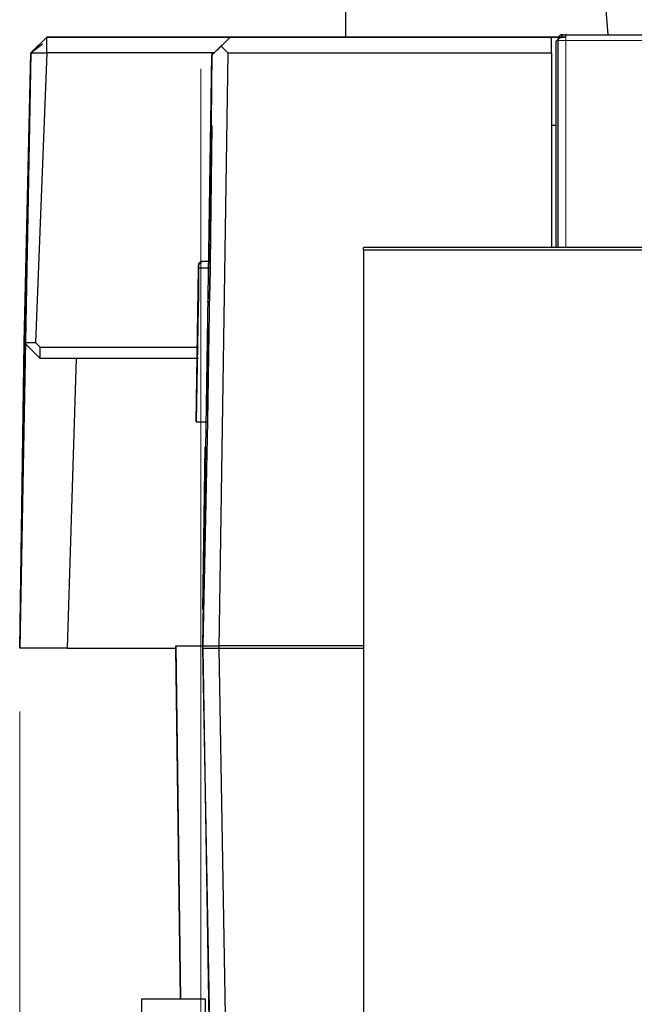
# Model space of a CAD drawing. Header units: millimetres. Extents: x 0 to 210, y 0 to 297.
# Tile 4 of 22: x 28 to 37, y 138 to 153. Entities that reach past the tile are written whole.
import ezdxf

# ---------------------------------------------------------------- set-up
doc = ezdxf.new("R2010")
doc.units = ezdxf.units.MM
doc.header["$MEASUREMENT"] = 0
for name, pattern in [('AI-Linetype-406', [12.7, 6.35, -1.27, 1.27, -1.27, 1.27, -1.27]), ('AI-Linetype-407', [12.7, 6.35, -1.27, 1.27, -1.27, 1.27, -1.27]), ('AI-Linetype-408', [12.7, 6.35, -1.27, 1.27, -1.27, 1.27, -1.27]), ('AI-Linetype-414', [12.7, 6.35, -1.27, 1.27, -1.27, 1.27, -1.27]), ('AI-Linetype-415', [12.7, 6.35, -1.27, 1.27, -1.27, 1.27, -1.27]), ('AI-Linetype-420', [12.7, 6.35, -1.27, 1.27, -1.27, 1.27, -1.27])]:
    doc.linetypes.add(name, pattern=pattern)
doc.layers.add('Capa 1', color=7, linetype='Continuous', lineweight=0)

# ---------------------------------------------------------------- blocks, each defined once
blk = doc.blocks.new('Block_0')
at = {"layer": 'Capa 1', "color": 8, "linetype": 'AI-Linetype-407', "lineweight": 18, "true_color": 0x808080}
blk.add_line((36.375, 153.241), (36.375, 153.241), dxfattribs=at)
at = {"layer": 'Capa 1', "color": 8, "linetype": 'AI-Linetype-420', "lineweight": 18, "true_color": 0x808080}
blk.add_line((36.255, 153.141), (36.275, 153.141), dxfattribs=at)
at = {"layer": 'Capa 1', "color": 8, "linetype": 'AI-Linetype-414', "lineweight": 18, "true_color": 0x808080}
blk.add_line((36.375, 153.138), (36.373, 149.915), dxfattribs=at)
at = {"layer": 'Capa 1', "color": 8, "linetype": 'AI-Linetype-415', "lineweight": 18, "true_color": 0x808080}
blk.add_line((36.375, 153.138), (38.54, 153.138), dxfattribs=at)
at = {"layer": 'Capa 1', "color": 8, "linetype": 'AI-Linetype-408', "lineweight": 18, "true_color": 0x808080}
blk.add_lwpolyline([(36.375, 153.241), (36.375, 153.232), (36.375, 153.21), (36.375, 153.176), (36.375, 153.138)], dxfattribs=at)
at = {"layer": 'Capa 1', "color": 8, "linetype": 'AI-Linetype-406', "lineweight": 18, "true_color": 0x808080}
blk.add_lwpolyline([(36.275, 153.141), (36.283, 153.14), (36.305, 153.139), (36.337, 153.138), (36.374, 153.138)], dxfattribs=at)
at = {"layer": 'Capa 1', "color": 18, "lineweight": 25, "true_color": 0x000000}
for points in [[(32.941, 153.687), (32.941, 153.687), (32.941, 153.193), (32.941, 153.193)], [(37.033, 153.228), (37.033, 153.228), (36.998, 153.687), (36.998, 153.687)], [(28.037, 152.946), (28.037, 152.946), (28.284, 153.193), (28.284, 153.193)], [(28.284, 153.193), (28.284, 153.193), (28.037, 152.946), (28.037, 152.946)], [(28.284, 153.193), (28.284, 153.193), (31.142, 153.193), (31.142, 153.193)], [(28.284, 153.193), (28.284, 153.193), (28.284, 153.193), (28.284, 153.193)], [(28.284, 153.193), (28.284, 153.193), (29.272, 153.193), (29.272, 153.193)], [(28.284, 153.193), (28.284, 153.193), (29.272, 153.193), (29.272, 153.193)], [(28.284, 153.193), (28.284, 153.193), (28.284, 153.193), (28.284, 153.193)], [(31.142, 153.193), (31.142, 153.193), (28.284, 153.193), (28.284, 153.193)], [(28.284, 152.946), (28.284, 152.946), (28.284, 153.193), (28.284, 153.193)], [(28.284, 153.193), (28.284, 153.193), (28.284, 153.193), (28.284, 153.193)], [(28.284, 153.193), (28.284, 153.193), (28.284, 153.193), (28.284, 153.193)], [(28.284, 153.193), (28.284, 153.193), (28.284, 153.193), (28.284, 153.193)], [(31.142, 153.193), (31.142, 153.193), (29.272, 153.193), (29.272, 153.193)], [(29.272, 153.193), (29.272, 153.193), (29.272, 153.193), (29.272, 153.193)], [(31.142, 153.193), (31.142, 153.193), (29.272, 153.193), (29.272, 153.193)], [(29.272, 153.193), (29.272, 153.193), (31.142, 153.193), (31.142, 153.193)], [(29.272, 153.193), (29.272, 153.193), (29.272, 153.193), (29.272, 153.193)], [(31.142, 153.193), (31.142, 153.193), (29.272, 153.193), (29.272, 153.193)], [(29.272, 153.193), (29.272, 153.193), (29.272, 153.193), (29.272, 153.193)], [(31.142, 153.193), (31.142, 153.193), (29.272, 153.193), (29.272, 153.193)], [(29.272, 153.193), (29.272, 153.193), (31.142, 153.193), (31.142, 153.193)], [(29.272, 153.193), (29.272, 153.193), (29.272, 153.193), (29.272, 153.193)], [(29.272, 153.193), (29.272, 153.193), (29.272, 153.193), (29.272, 153.193)], [(31.142, 153.193), (31.142, 153.193), (30.895, 152.946), (30.895, 152.946)], [(31.001, 153.052), (31.001, 153.052), (31.142, 153.193), (31.142, 153.193)], [(36.151, 153.193), (36.151, 153.193), (31.142, 153.193), (31.142, 153.193)], [(31.142, 153.193), (31.142, 153.193), (31.142, 153.193), (31.142, 153.193)], [(31.142, 153.193), (31.142, 153.193), (31.142, 153.193), (31.142, 153.193)], [(31.142, 153.193), (31.142, 153.193), (31.142, 153.193), (31.142, 153.193)], [(31.142, 153.193), (31.142, 153.193), (31.142, 153.193), (31.142, 153.193)], [(31.142, 153.193), (31.142, 153.193), (31.142, 153.193), (31.142, 153.193)], [(31.142, 153.193), (31.142, 153.193), (32.941, 153.193), (32.941, 153.193)], [(31.142, 153.193), (31.142, 153.193), (31.142, 153.193), (31.142, 153.193)], [(31.142, 153.193), (31.142, 153.193), (31.142, 153.193), (31.142, 153.193)], [(31.142, 153.193), (31.142, 153.193), (31.142, 153.193), (31.142, 153.193)], [(31.142, 153.193), (31.142, 153.193), (31.142, 153.193), (31.142, 153.193)], [(35.657, 153.193), (35.657, 153.193), (35.657, 153.193), (35.657, 153.193)], [(35.657, 153.193), (35.657, 153.193), (35.657, 153.193), (35.657, 153.193)], [(35.657, 153.193), (35.657, 153.193), (35.657, 153.193), (35.657, 153.193)], [(36.151, 152.946), (36.151, 152.946), (36.151, 153.193), (36.151, 153.193)], [(36.363, 153.193), (36.363, 153.193), (36.151, 153.193), (36.151, 153.193)], [(36.151, 153.193), (36.151, 153.193), (36.151, 153.193), (36.151, 153.193)], [(36.328, 153.228), (36.328, 153.228), (36.363, 153.228), (36.363, 153.228)], [(36.363, 153.228), (36.363, 153.228), (38.515, 153.228), (38.515, 153.228)], [(28.214, 153.122), (28.214, 153.122), (28.037, 152.946), (28.037, 152.946)], [(28.037, 152.946), (28.037, 152.946), (28.214, 153.087), (28.214, 153.087)], [(30.859, 152.911), (30.859, 152.911), (31.001, 153.052), (31.001, 153.052)], [(31.001, 153.052), (31.001, 153.052), (31.106, 152.946), (31.106, 152.946)], [(36.222, 153.122), (36.222, 153.122), (36.222, 153.122), (36.222, 153.122)], [(36.222, 153.122), (36.222, 153.122), (36.222, 151.852), (36.222, 151.852)], [(36.257, 149.912), (36.257, 149.912), (36.257, 153.122), (36.257, 153.122)], [(28.037, 152.946), (28.037, 152.946), (27.861, 143.668), (27.861, 143.668)], [(27.861, 143.668), (27.861, 143.668), (28.037, 152.946), (28.037, 152.946)], [(27.931, 148.43), (27.931, 148.43), (28.037, 152.946), (28.037, 152.946)], [(28.037, 152.946), (28.037, 152.946), (27.931, 148.43), (27.931, 148.43)], [(28.037, 152.946), (28.037, 152.946), (28.284, 152.946), (28.284, 152.946)], [(28.037, 152.946), (28.037, 152.946), (28.037, 152.946), (28.037, 152.946)], [(28.037, 152.946), (28.037, 152.946), (28.037, 152.946), (28.037, 152.946)], [(28.284, 152.946), (28.284, 152.946), (28.108, 148.43), (28.108, 148.43)], [(30.895, 152.946), (30.895, 152.946), (28.284, 152.946), (28.284, 152.946)], [(28.284, 152.946), (28.284, 152.946), (28.284, 152.946), (28.284, 152.946)], [(30.718, 143.703), (30.718, 143.703), (30.859, 152.911), (30.859, 152.911)], [(30.859, 152.946), (30.859, 152.946), (30.824, 149.7), (30.824, 149.7)], [(30.859, 152.946), (30.859, 152.946), (30.859, 152.911), (30.859, 152.911)], [(30.895, 152.946), (30.895, 152.946), (30.859, 152.946), (30.859, 152.946)], [(30.859, 152.946), (30.859, 152.946), (30.859, 152.946), (30.859, 152.946)], [(30.859, 152.946), (30.859, 152.946), (30.859, 152.946), (30.859, 152.946)], [(30.895, 152.946), (30.895, 152.946), (30.859, 152.946), (30.859, 152.946)], [(30.895, 152.946), (30.895, 152.946), (30.895, 152.946), (30.895, 152.946)], [(31.106, 152.946), (31.106, 152.946), (30.965, 143.668), (30.965, 143.668)], [(31.106, 152.946), (31.106, 152.946), (36.151, 152.946), (36.151, 152.946)], [(36.151, 152.946), (36.151, 152.946), (36.151, 149.912), (36.151, 149.912)], [(30.859, 151.817), (30.859, 151.817), (30.824, 149.242), (30.824, 149.242)], [(30.824, 149.242), (30.824, 149.242), (30.859, 151.817), (30.859, 151.817)], [(30.859, 151.817), (30.859, 151.817), (30.859, 151.817), (30.859, 151.817)], [(36.222, 151.817), (36.222, 151.817), (36.151, 151.817), (36.151, 151.817)], [(36.222, 151.852), (36.222, 151.852), (36.222, 151.817), (36.222, 151.817)], [(36.222, 151.817), (36.222, 151.817), (36.222, 149.912), (36.222, 149.912)], [(38.444, 149.912), (38.444, 149.912), (33.223, 149.912), (33.223, 149.912)], [(33.223, 149.877), (33.223, 149.877), (33.223, 149.912), (33.223, 149.912)], [(33.223, 149.877), (33.223, 149.877), (33.223, 136.436), (33.223, 136.436)], [(33.223, 149.877), (33.223, 149.877), (38.444, 149.877), (38.444, 149.877)], [(30.648, 149.665), (30.648, 149.665), (30.648, 149.595), (30.648, 149.595)], [(30.683, 149.7), (30.683, 149.7), (30.824, 149.7), (30.824, 149.7)], [(30.613, 147.196), (30.613, 147.196), (30.648, 149.595), (30.648, 149.595)], [(30.648, 149.595), (30.648, 149.595), (30.824, 149.595), (30.824, 149.595)], [(30.648, 149.595), (30.648, 149.595), (30.648, 149.312), (30.648, 149.312)], [(30.648, 149.595), (30.648, 149.595), (30.648, 149.595), (30.648, 149.595)], [(30.648, 149.595), (30.648, 149.595), (30.824, 149.595), (30.824, 149.595)], [(30.824, 149.595), (30.824, 149.595), (30.789, 147.196), (30.789, 147.196)], [(30.824, 149.595), (30.824, 149.595), (30.824, 149.595), (30.824, 149.595)], [(30.648, 149.277), (30.648, 149.277), (30.613, 147.196), (30.613, 147.196)], [(30.648, 149.312), (30.648, 149.312), (30.648, 149.065), (30.648, 149.065)], [(30.648, 149.065), (30.648, 149.065), (30.648, 149.277), (30.648, 149.277)], [(30.648, 149.277), (30.648, 149.277), (30.648, 149.277), (30.648, 149.277)], [(30.824, 149.277), (30.824, 149.277), (30.789, 149.065), (30.789, 149.065)], [(30.824, 149.242), (30.824, 149.242), (30.824, 149.242), (30.824, 149.242)], [(27.861, 143.668), (27.861, 143.668), (27.931, 148.43), (27.931, 148.43)], [(27.931, 148.43), (27.931, 148.43), (27.861, 143.703), (27.861, 143.703)], [(27.931, 148.43), (27.931, 148.43), (28.108, 148.43), (28.108, 148.43)], [(27.931, 148.43), (27.931, 148.43), (28.178, 148.184), (28.178, 148.184)], [(27.931, 148.43), (27.931, 148.43), (27.931, 148.43), (27.931, 148.43)], [(27.931, 148.43), (27.931, 148.43), (27.931, 148.43), (27.931, 148.43)], [(28.178, 148.36), (28.178, 148.36), (28.108, 148.43), (28.108, 148.43)], [(28.178, 148.36), (28.178, 148.36), (30.648, 148.36), (30.648, 148.36)], [(28.178, 148.184), (28.178, 148.184), (28.178, 148.36), (28.178, 148.36)], [(30.648, 148.184), (30.648, 148.184), (28.178, 148.184), (28.178, 148.184)], [(28.743, 148.184), (28.743, 148.184), (28.602, 143.668), (28.602, 143.668)], [(30.789, 148.148), (30.789, 148.148), (30.789, 147.196), (30.789, 147.196)], [(30.789, 148.148), (30.789, 148.148), (30.789, 148.148), (30.789, 148.148)], [(30.613, 147.196), (30.613, 147.196), (30.789, 147.196), (30.789, 147.196)], [(30.613, 147.196), (30.613, 147.196), (30.613, 147.196), (30.613, 147.196)], [(30.789, 147.196), (30.789, 147.196), (30.718, 143.703), (30.718, 143.703)], [(30.754, 146.808), (30.754, 146.808), (30.718, 144.268), (30.718, 144.268)], [(30.718, 144.268), (30.718, 144.268), (30.754, 146.808), (30.754, 146.808)], [(30.754, 146.808), (30.754, 146.808), (30.754, 146.808), (30.754, 146.808)], [(30.718, 144.268), (30.718, 144.268), (30.718, 144.268), (30.718, 144.268)], [(27.861, 143.668), (27.861, 143.668), (27.861, 143.703), (27.861, 143.703)], [(27.861, 143.668), (27.861, 143.668), (27.861, 143.668), (27.861, 143.668)], [(28.602, 143.668), (28.602, 143.668), (27.861, 143.668), (27.861, 143.668)], [(27.861, 143.668), (27.861, 143.668), (27.861, 143.668), (27.861, 143.668)], [(28.602, 143.668), (28.602, 143.668), (30.295, 143.668), (30.295, 143.668)], [(30.366, 138.2), (30.366, 138.2), (30.295, 143.703), (30.295, 143.703)], [(30.295, 143.703), (30.295, 143.703), (30.718, 143.703), (30.718, 143.703)], [(30.295, 143.703), (30.295, 143.703), (30.366, 138.2), (30.366, 138.2)], [(30.295, 143.703), (30.295, 143.703), (30.295, 143.703), (30.295, 143.703)], [(30.366, 138.2), (30.366, 138.2), (30.295, 143.703), (30.295, 143.703)], [(30.295, 143.703), (30.295, 143.703), (30.295, 143.703), (30.295, 143.703)], [(30.366, 138.2), (30.366, 138.2), (30.295, 143.668), (30.295, 143.668)], [(30.366, 138.2), (30.366, 138.2), (30.295, 143.668), (30.295, 143.668)], [(30.718, 143.703), (30.718, 143.703), (30.965, 143.703), (30.965, 143.703)], [(30.718, 143.703), (30.718, 143.703), (30.718, 143.703), (30.718, 143.703)], [(30.718, 143.703), (30.718, 143.703), (30.718, 143.703), (30.718, 143.703)], [(30.718, 143.703), (30.718, 143.703), (30.718, 143.703), (30.718, 143.703)], [(30.718, 143.668), (30.718, 143.668), (30.718, 143.703), (30.718, 143.703)], [(30.824, 137.777), (30.824, 137.777), (30.718, 143.668), (30.718, 143.668)], [(30.718, 143.668), (30.718, 143.668), (30.824, 136.895), (30.824, 136.895)], [(30.718, 143.668), (30.718, 143.668), (30.965, 143.668), (30.965, 143.668)], [(30.718, 143.668), (30.718, 143.668), (30.718, 143.668), (30.718, 143.668)], [(30.965, 143.703), (30.965, 143.703), (30.965, 143.703), (30.965, 143.703)], [(33.223, 143.703), (33.223, 143.703), (30.965, 143.703), (30.965, 143.703)], [(30.965, 143.668), (30.965, 143.668), (31.071, 137.635), (31.071, 137.635)], [(30.965, 143.668), (30.965, 143.668), (33.223, 143.668), (33.223, 143.668)], [(29.766, 135.131), (29.766, 135.131), (29.766, 138.2), (29.766, 138.2)], [(29.766, 138.2), (29.766, 138.2), (30.754, 138.2), (30.754, 138.2)], [(30.754, 138.2), (30.754, 138.2), (30.754, 136.895), (30.754, 136.895)]]:
    blk.add_open_spline(points, degree=3, dxfattribs=at)
for points, knots in [([(32.941, 153.193), (32.941, 153.193), (32.941, 153.193), (32.941, 153.193), (32.941, 153.193), (33.047, 153.193), (33.047, 153.193), (33.047, 153.193), (33.223, 153.193), (33.223, 153.193), (33.223, 153.193), (33.541, 153.193), (33.541, 153.193), (33.541, 153.193), (33.964, 153.193), (33.964, 153.193), (33.964, 153.193), (34.458, 153.193), (34.458, 153.193), (34.458, 153.193), (35.058, 153.193), (35.058, 153.193), (35.058, 153.193), (35.728, 153.193), (35.728, 153.193), (35.728, 153.193), (36.363, 153.193), (36.363, 153.193)], [0, 0, 0, 0, 1, 1, 1, 2, 2, 2, 3, 3, 3, 4, 4, 4, 5, 5, 5, 6, 6, 6, 7, 7, 7, 8, 8, 8, 9, 9, 9, 9]), ([(35.657, 153.193), (35.657, 153.193), (35.657, 153.193), (35.657, 153.193), (35.657, 153.193), (35.728, 153.193), (35.728, 153.193), (35.728, 153.193), (35.939, 153.193), (35.939, 153.193), (35.939, 153.193), (36.186, 153.193), (36.186, 153.193)], [0, 0, 0, 0, 1, 1, 1, 2, 2, 2, 3, 3, 3, 4, 4, 4, 4]), ([(36.328, 153.228), (36.328, 153.228), (36.292, 153.228), (36.292, 153.228), (36.292, 153.228), (36.257, 153.193), (36.257, 153.193), (36.257, 153.193), (36.257, 153.158), (36.257, 153.158), (36.257, 153.158), (36.222, 153.122), (36.222, 153.122)], [0, 0, 0, 0, 1, 1, 1, 2, 2, 2, 3, 3, 3, 4, 4, 4, 4]), ([(36.257, 153.122), (36.257, 153.122), (36.257, 153.158), (36.257, 153.158), (36.257, 153.158), (36.292, 153.193), (36.292, 153.193), (36.292, 153.193), (36.328, 153.228), (36.328, 153.228), (36.328, 153.228), (36.363, 153.228), (36.363, 153.228)], [0, 0, 0, 0, 1, 1, 1, 2, 2, 2, 3, 3, 3, 4, 4, 4, 4]), ([(30.683, 149.7), (30.683, 149.7), (30.683, 149.7), (30.683, 149.7), (30.683, 149.7), (30.683, 149.665), (30.683, 149.665), (30.683, 149.665), (30.648, 149.665), (30.648, 149.665)], [0, 0, 0, 0, 1, 1, 1, 2, 2, 2, 3, 3, 3, 3]), ([(30.648, 149.595), (30.648, 149.595), (30.648, 149.63), (30.648, 149.63), (30.648, 149.63), (30.683, 149.7), (30.683, 149.7)], [0, 0, 0, 0, 1, 1, 1, 2, 2, 2, 2]), ([(30.824, 149.7), (30.824, 149.7), (30.824, 149.665), (30.824, 149.665), (30.824, 149.665), (30.824, 149.63), (30.824, 149.63), (30.824, 149.63), (30.824, 149.595), (30.824, 149.595)], [0, 0, 0, 0, 1, 1, 1, 2, 2, 2, 3, 3, 3, 3]), ([(30.789, 148.96), (30.789, 148.96), (30.789, 148.677), (30.789, 148.677), (30.789, 148.677), (30.789, 148.466), (30.789, 148.466), (30.789, 148.466), (30.789, 148.325), (30.789, 148.325), (30.789, 148.325), (30.789, 148.184), (30.789, 148.184), (30.789, 148.184), (30.789, 148.148), (30.789, 148.148)], [0, 0, 0, 0, 1, 1, 1, 2, 2, 2, 3, 3, 3, 4, 4, 4, 5, 5, 5, 5])]:
    blk.add_open_spline(points, degree=3, knots=knots, dxfattribs=at)
at = {"layer": 'Capa 1', "color": 8, "lineweight": 18, "true_color": 0x808080}
for points in [[(30.683, 152.699), (30.683, 152.699), (30.683, 123.172), (30.683, 123.172)], [(27.861, 142.68), (27.861, 142.68), (27.861, 117.174), (27.861, 117.174)]]:
    blk.add_open_spline(points, degree=3, dxfattribs=at)

msp = doc.modelspace()

# ---------------------------------------------------------------- block references
at = {"layer": 'Capa 1'}
msp.add_blockref('Block_0', (0, 0), dxfattribs=at)

doc.saveas('drawing.dxf')
